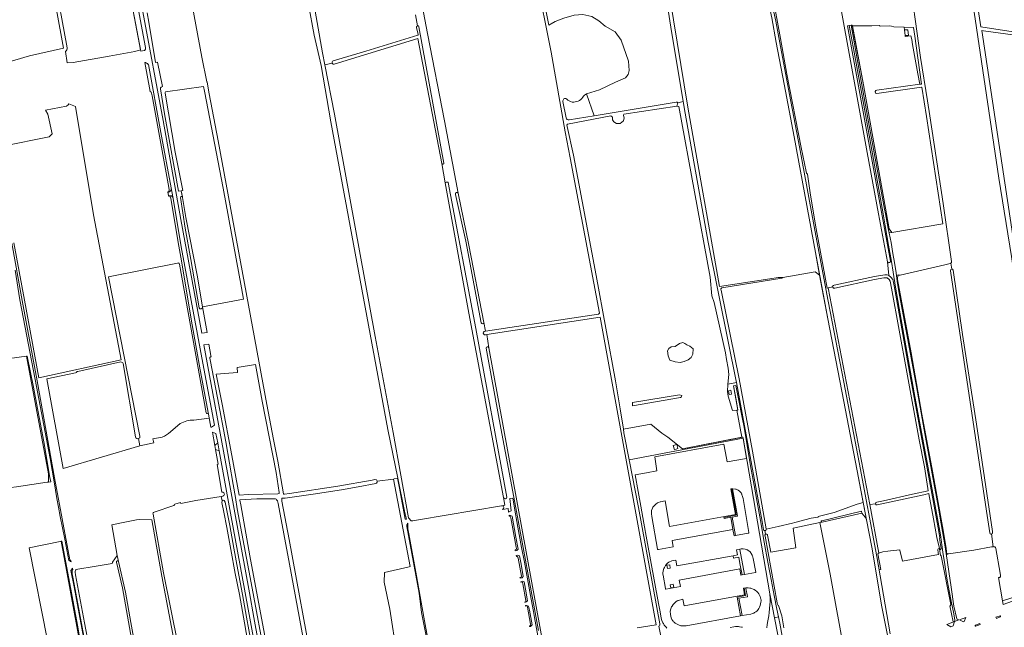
# Model space of a CAD drawing. Header units: metres. Extents: x 209813 to 223847, y 571801 to 587119.
# Tile 138 of 256: x 215557 to 216379, y 574295 to 574802. Entities that reach past the tile are written whole.
import ezdxf

# ---------------------------------------------------------------- set-up
doc = ezdxf.new("R2010")
doc.units = ezdxf.units.M
for name, color, linetype, lineweight in [('B-RO-GR-BEPLANTING_CULTUUR_BOSPLANTSOEN-GV', 8, 'Continuous', 0), ('B-RO-GR-BEPLANTING_CULTUUR_HEESTERS-GV', 8, 'Continuous', 0), ('B-RO-GR-BEPLANTING_CULTUUR_ROOS-GV', 8, 'Continuous', 0), ('B-RO-GR-BOUWLAND-GV', 8, 'Continuous', 0), ('B-RO-GR-GRAS-GV', 8, 'Continuous', 0), ('B-RO-GR-GROENVOORZIENING-GV', 8, 'Continuous', 0), ('B-RO-OG-TERREIN_CULTUURSCHEIDING-GV', 8, 'Continuous', 0), ('B-RO-OG-WEG-GV', 8, 'Continuous', 0), ('B-RO-VH-ONVERHARD-GV', 8, 'Continuous', 0), ('B-RO-VH-VERHARDING_PUIN-GV', 8, 'Continuous', 0), ('B-RO-VH-VERHARDING_STRAATBAKSTEEN-GV', 8, 'Continuous', 0), ('B-RO-VH-VERHARDING_TEGEL-GV', 8, 'Continuous', 0)]:
    doc.layers.add(name, color=color, linetype=linetype, lineweight=lineweight)

msp = doc.modelspace()

# ---------------------------------------------------------------- linework, layer by layer
at = {"layer": 'B-RO-GR-BEPLANTING_CULTUUR_BOSPLANTSOEN-GV'}
for points in [[(216013.696, 574736.089, 0.6869711), (216010.765, 574733.973)], [(216018.437, 574733.515, -0.1703074), (216013.696, 574736.089)], [(216027.389, 574737.437, -0.2659153), (216018.437, 574733.515)], [(216030.51, 574740.413, 0.126084), (216027.389, 574737.437)], [(216013.313, 574720.266, 0.4161956), (216015.908, 574718.694)]]:
    msp.add_lwpolyline(points, format="xyb", dxfattribs=at)
at = {"layer": 'B-RO-GR-BEPLANTING_CULTUUR_BOSPLANTSOEN-GV', "flags": 128}
for points in [[(216015.908, 574718.694), (216036.834, 574721.997), (216030.51, 574740.413)], [(216010.747, 574734.046), (216013.313, 574720.266)]]:
    msp.add_lwpolyline(points, dxfattribs=at)
at = {"layer": 'B-RO-GR-BEPLANTING_CULTUUR_HEESTERS-GV', "flags": 128}
msp.add_lwpolyline([(216390.212, 574317.818), (216389.906, 574318.848), (216404.117, 574323.713), (216404.502, 574322.546), (216415.247, 574326.056), (216423.244, 574328.53), (216422.961, 574331.591), (216416.02, 574329.2), (216401.82, 574324.56), (216390.07, 574320.67), (216377.99, 574316.765), (216378.515, 574313.777)], close=True, dxfattribs=at)
for points in [[(216183.472, 574322.692), (216183.74, 574318.06), (216183.8, 574316.66), (216183.85, 574315.93), (216183.59, 574313.26), (216182.89, 574307.05), (216182.58, 574304.23), (216181.92, 574300.05), (216181.4, 574296.85), (216181.14, 574294.08)], [(216196.31, 574255.866), (216195.31, 574261.84), (216191.78, 574279.69), (216183.472, 574322.692)]]:
    msp.add_lwpolyline(points, dxfattribs=at)
at = {"layer": 'B-RO-GR-BEPLANTING_CULTUUR_ROOS-GV', "flags": 128}
for points in [[(216345.949, 574299.384), (216347.197, 574302.782), (216341.856, 574300.901), (216345.155, 574299.084)], [(216334.63, 574295.107), (216336.589, 574295.848), (216337.7, 574299.44), (216331.309, 574296.912)]]:
    msp.add_lwpolyline(points, close=True, dxfattribs=at)
for points in [[(216375.837, 574304.237), (216372.426, 574302.957)], [(216372.426, 574302.957), (216372.725, 574302.069), (216376.006, 574303.305)], [(216357.03, 574296.153), (216359.212, 574296.975), (216358.861, 574297.861), (216355.179, 574296.472)], [(216355.653, 574295.634), (216357.03, 574296.153)]]:
    msp.add_lwpolyline(points, dxfattribs=at)
at = {"layer": 'B-RO-GR-BEPLANTING_CULTUUR_ROOS-GV'}
for points in [[(216376.006, 574303.305, 0.8314452), (216375.837, 574304.237)], [(216355.179, 574296.472, 0.8289052), (216355.653, 574295.634)]]:
    msp.add_lwpolyline(points, format="xyb", dxfattribs=at)
at = {"layer": 'B-RO-GR-BOUWLAND-GV', "flags": 128}
for points in [[(216185.97, 574821.7), (216192.56, 574786.63), (216197.69, 574756.64), (216209.66, 574695.36), (216213.8, 574675.57), (216214.22, 574674.16), (216214.93, 574673.15), (216217.5, 574655.68), (216222.12, 574627.41), (216227.99, 574596.07), (216231.43, 574577.996), (216236.078, 574579.066), (216235.968, 574579.527), (216236.602, 574580.161), (216237.156, 574580.449), (216270.824, 574587.792), (216279.466, 574589.245), (216281.406, 574589.137), (216282.87, 574588.518), (216281.718, 574600.062), (216274.341, 574639.956), (216264.783, 574691.354), (216248.793, 574780.235), (216240.786, 574823.04)], [(216072.671, 574294.105), (216088.724, 574296.652), (216041.741, 574553.649), (215947.041, 574539.171), (215948.737, 574528.233), (215992.029, 574292.329)]]:
    msp.add_lwpolyline(points, dxfattribs=at)
at = {"layer": 'B-RO-GR-GRAS-GV', "flags": 128}
for points in [[(215610.822, 575286.571), (215611.211, 575286.753), (215612.495, 575286.358), (215612.978, 575285.04), (215614.533, 575277.827), (215628.185, 575204.97), (215643.959, 575122.839), (215652.486, 575075.944), (215663.742, 575012.485), (215680.252, 574925.495), (215682.694, 574913.89), (215709.102, 574770.9), (215713.398, 574750.261), (215713.562, 574749.954), (215715.225, 574740.418), (215722.76, 574701.187), (215763.35, 574480.743), (215769.035, 574451.591), (215772.455, 574433.342), (215777.239, 574406.106), (215777.508, 574405.882), (215777.669, 574405.77)], [(215744.372, 575133.818), (215775.641, 574959.802), (215780.162, 574938.559), (215778.68, 574937.501), (215779.527, 574931.151), (215781.432, 574930.939), (215785.144, 574915.726), (215809.947, 574774.67), (215811.91, 574764.455), (215817.895, 574766.082)], [(216420.261, 574371.243), (216397.297, 574519.552), (216385.45, 574604.463), (216374.913, 574669.955), (216353.105, 574815.979), (216340.755, 574889.49), (216328.281, 574983.35)], [(215963.619, 574959.464), (215881.595, 574946.234), (215872.997, 574943.403), (215869.646, 574941.127), (215883.761, 574863.932), (215897.537, 574790.73), (215911.913, 574717.708), (215923.334, 574657.323)], [(215944.743, 574549.18), (215945.897, 574542.043), (216040.42, 574556.113), (216041.216, 574557.023), (216016.869, 574686.836), (216012.587, 574708.592), (216000.827, 574775.122), (215988.391, 574837.751), (215983.306, 574868.984), (215969.697, 574941.477), (215965.497, 574958.087)], [(215777.669, 574405.77), (215778.047, 574405.785), (215782.426, 574406.466), (215822.587, 574412.526), (215851.317, 574417.67), (215853.662, 574418.139), (215855.04, 574417.779), (215855.453, 574416.686), (215869.136, 574418.394), (215869.725, 574418.567), (215872.92, 574419.19), (215864.523, 574460.007), (215816.909, 574716.981), (215808.755, 574764.024), (215803.04, 574789.424), (215788.594, 574866.418), (215781.767, 574904.201), (215777.164, 574929.125), (215778.496, 574930.521), (215779.527, 574931.151)], [(215595.285, 574775.702), (215596.482, 574766.191), (215601.636, 574766.475), (215631.67, 574771.736), (215653.049, 574775.608), (215657.818, 574776.991), (215646.79, 574836.14), (215640.325, 574873.31), (215635.4, 574899.19), (215634.674, 574904.058)], [(215574.42, 574899.076), (215574.837, 574897.032), (215596.661, 574778.841)], [(216225.12, 574588.737), (216221.54, 574607.66), (216203.91, 574704.41), (216195.49, 574748.38), (216188.94, 574783.29), (216185.11, 574803.87), (216182.16, 574817.95), (216176.94, 574840.84), (216173.56, 574856.69), (216166.225, 574891.843), (216167.858, 574892.187)], [(216399.791, 574899.163), (216345.604, 574889.468), (216359.69, 574796.293), (216415.799, 574787.816), (216416.676, 574786.557), (216421.776, 574785.854)], [(216111.44, 574875.902), (216113.092, 574861.793), (216094.092, 574856.814), (216115.113, 574729.112), (216141.38, 574579.457), (216183.584, 574585.743), (216190.561, 574586.756), (216194.262, 574586.879), (216221.333, 574591.708)], [(216106.695, 574732.885), (216111.266, 574733.958), (216100.794, 574796.148), (216090.809, 574860.506), (216110.494, 574863.919), (216108.091, 574875.425)], [(216298.992, 574845.116), (216309.486, 574770.775), (216315.312, 574734.513), (216317.15, 574721.924), (216328.293, 574648.746), (216335.346, 574600.278), (216335.258, 574599.515), (216334.717, 574598.888), (216335.468, 574593.832), (216336.205, 574593.789), (216336.704, 574593.14), (216344.574, 574539.28), (216356.087, 574464.419), (216369.41, 574374.721), (216369.513, 574373.932), (216369.513, 574373.371), (216369.102, 574372.651), (216368.742, 574372.588)], [(215992.2, 574831.247), (215999.031, 574797.723), (216004.087, 574800.673), (216011.592, 574803.649), (216019.992, 574806.045), (216027.366, 574806.677), (216034.875, 574804.839), (216040.828, 574801.267), (216045.883, 574796.768), (216054.297, 574792.164), (216059.456, 574785.1), (216065.409, 574767.558), (216066.124, 574759.858), (216065.092, 574756.366), (216063.028, 574753.826), (216054.694, 574750.016), (216041.225, 574743.588), (216030.51, 574740.413), (216036.834, 574721.997), (216105.214, 574733.283)], [(215889.268, 574797.199), (215887.65, 574806.338)], [(215889.728, 574789.779), (215888.54, 574795.894)], [(216295.862, 574796.034), (216287.097, 574796.316), (216285.245, 574796.978), (216283.327, 574797.176), (216275.72, 574796.978), (216274.926, 574797.375), (216268.642, 574797.242), (216258.456, 574797.176), (216252.521, 574797.035), (216261.72, 574747.951), (216280.92, 574640.1), (216283.1, 574627.47), (216285.3, 574624.52), (216327.938, 574631.711), (216314.326, 574721.433), (216310.536, 574746.021), (216310.107, 574746.009), (216272.912, 574740.625), (216271.855, 574740.777), (216271.386, 574742.252), (216271.933, 574743.255), (216272.841, 574743.446), (216308.762, 574748.324)], [(216296.493, 574789.202), (216296.078, 574793.692)], [(215811.91, 574764.455), (215819.831, 574723.24), (215854.008, 574537.606), (215868.949, 574457.512), (215881.825, 574385.971), (215883.979, 574383.496), (215885.394, 574383.511), (215890.122, 574384.37), (215959.414, 574396.08), (215962.075, 574396.627), (215961.18, 574403.151), (215932.053, 574557.113), (215912.458, 574665.86), (215909.674, 574682.113), (215889.544, 574786.593)], [(215818.843, 574767.902), (215846.105, 574775.891), (215889.526, 574789.314)], [(215889.544, 574786.593), (215819.745, 574765.1)], [(216416.676, 574786.557), (216415.113, 574785.734), (216362.097, 574793.001), (216360.654, 574793.29), (216388.702, 574607.031), (216389.536, 574606.535), (216389.535, 574605.784)], [(215743.992, 574568.875), (215742.344, 574578.15), (215726.98, 574661.538), (215711.383, 574742.661), (215710.568, 574746.514), (215678.838, 574741.991)], [(215678.349, 574741), (215686.871, 574691.51), (215692.19, 574665.249), (215693.183, 574659.651), (215691.94, 574659.37), (215693, 574653.73), (215695.81, 574636.95), (215705.09, 574588.72), (215709.745, 574562.412), (215743.992, 574568.875)], [(215552.178, 574615.855), (215560.848, 574568.045), (215573.028, 574503.032), (215641.597, 574518.031), (215618.492, 574639.173), (215603.578, 574729.72), (215597.877, 574731.916), (215597.455, 574731.071), (215596.185, 574730.102), (215578.469, 574726.692), (215580.358, 574723.389), (215584.185, 574706.984), (215581.684, 574704.532), (215542.893, 574696.614)], [(216146.493, 574523.992), (216137.135, 574565.938), (216134.952, 574571.428), (216133.823, 574587.29), (216107.486, 574729.688), (216105.904, 574729.951), (216061.713, 574723.363), (216061.324, 574722.349), (216061.785, 574720.161), (216061.327, 574717.848), (216058.575, 574715.678), (216055.506, 574715.519), (216053.234, 574716.986), (216052.146, 574718.509), (216052.175, 574720.708), (216050.693, 574721.934), (216014.387, 574714.928), (216013.957, 574714.249), (216014.146, 574712.988), (216019.59, 574688.981), (216038.398, 574588.652), (216054.668, 574500.625), (216058.531, 574477.266), (216061.185, 574460.239), (216084.134, 574464.341), (216093.196, 574456.867), (216098.289, 574453.361), (216110.712, 574443.826), (216160.016, 574453.381), (216155.829, 574476.068), (216152.33, 574475.881), (216148.688, 574487.77), (216148.11, 574491.592), (216148.522, 574497.664)], [(216106.695, 574732.885), (216105.904, 574729.951)], [(216146.493, 574523.992), (216147.202, 574518.435), (216148.83, 574511.172), (216149.345, 574505.775), (216148.522, 574497.664), (216155.673, 574499.115), (216155.194, 574501.721), (216148.937, 574531.965), (216131.994, 574616.542), (216112.913, 574724.174), (216111.266, 574733.958)], [(215923.334, 574657.323), (215932.109, 574614.023), (215944.738, 574549.401)], [(216334.717, 574598.888), (216334.112, 574598.513), (216329.614, 574597.455), (216292.465, 574588.965), (216290.665, 574588.812), (216290.362, 574589.037), (216290.27, 574585.29), (216301.55, 574523.97), (216310.51, 574472.64), (216318.94, 574428.05), (216328.23, 574375.65), (216330.75, 574360.32), (216331.37, 574355.45), (216331.762, 574355.513), (216331.861, 574355.89), (216332.801, 574356.105), (216353.784, 574359.2), (216368.645, 574361.865), (216370.144, 574361.973), (216368.742, 574372.588), (216368.243, 574372.5), (216367.451, 574372.839), (216367.234, 574373.653), (216364.608, 574391.72), (216334.422, 574592.364), (216334.46, 574592.902), (216334.702, 574593.628), (216335.468, 574593.832)], [(216261.597, 574398.906), (216256.59, 574425.29), (216243.58, 574491.86), (216231.98, 574552.47), (216225.12, 574588.737), (216221.333, 574591.708)], [(216194.262, 574586.879), (216194.209, 574586.601), (216193.688, 574586.397), (216143.419, 574578.147)], [(216271.772, 574397.742), (216272.06, 574398.778), (216272.821, 574399.158), (216278.465, 574400.364), (216302.731, 574405.85), (216315.863, 574408.706), (216315.616, 574410.651), (216312.6, 574428.616), (216308.223, 574451.218), (216297.94, 574507.661), (216285.268, 574577.835), (216284.043, 574583.861), (216283.098, 574585.086), (216281.547, 574586.497), (216280.407, 574586.624), (216278.708, 574586.546), (216270.83, 574585.321), (216237.726, 574578.091), (216236.616, 574577.947), (216236.167, 574578.691), (216236.078, 574579.066), (216232.125, 574578.156), (216267.075, 574397.123)], [(216142.715, 574576.885), (216142.872, 574576.379), (216157.796, 574502.199), (216169.169, 574441.829), (216180.554, 574377.02), (216180.531, 574376.615), (216190.491, 574378.811), (216202.448, 574381.62), (216204.285, 574382.232), (216218.15, 574385.689), (216223.948, 574386.734)], [(215562.589, 574521.026), (215539.99, 574518), (215513.987, 574514.181), (215514.769, 574510.273), (215519.805, 574488.473), (215533.899, 574410.666)], [(215534.968, 574409.687), (215554.333, 574411.923), (215579.905, 574415.786), (215581.037, 574415.943), (215581.133, 574422.921), (215562.589, 574521.026)], [(215641.362, 574516.33), (215605.41, 574508.35), (215605.07, 574508.36), (215604.65, 574508.16), (215604.53, 574507.86), (215604.5, 574507.58), (215604.26, 574507.39), (215603.63, 574507.29), (215579.582, 574502.266), (215593.341, 574427.359), (215657.4, 574446.1), (215656.221, 574452.253)], [(215653.801, 574453.723), (215643.291, 574514.904)], [(215855.453, 574416.686), (215855.533, 574415.91), (215855.067, 574415.181), (215854.346, 574414.678), (215839.806, 574411.918), (215825.81, 574409.438), (215802.071, 574405.892), (215778.692, 574402.424), (215776.999, 574402.447), (215776.468, 574402.436), (215776.23, 574402.375), (215776.042, 574402.255), (215775.934, 574402.067), (215775.917, 574401.435), (215776.052, 574399.964), (215782.145, 574367.902), (215802.23, 574257.058)], [(215871.87, 574272.001), (215866.043, 574309.897), (215861.374, 574332.248), (215861.573, 574340.281), (215882.36, 574345.193), (215883.236, 574345.354), (215869.136, 574418.394)], [(215724.3, 574238.709), (215754.881, 574244.054), (215752.094, 574257.541), (215748.565, 574275.664), (215744.702, 574298.373), (215740.421, 574321.885), (215737.077, 574339.507), (215733.398, 574359.505), (215730.087, 574378.114), (215727.545, 574390.866), (215725.889, 574398.965), (215726.057, 574400.304), (215725.302, 574403.902), (215704.132, 574400.632), (215691.431, 574398.193), (215691.238, 574398.993), (215686.648, 574397.511)], [(215805.443, 574225.181), (215800.883, 574246.198), (215782.284, 574347.378), (215772.748, 574397.919), (215772.188, 574400.308), (215771.589, 574401.254), (215771.123, 574401.721), (215770.709, 574401.928), (215769.601, 574401.96), (215755.042, 574401.92), (215740.877, 574401.147), (215740.888, 574400.763), (215741.571, 574396.917), (215749.263, 574354.244), (215769.931, 574244.318), (215773.781, 574223.705), (215773.913, 574222.787), (215773.913, 574222.048), (215773.226, 574221.096), (215772.118, 574220.975), (215771.117, 574220.744), (215771.765, 574217.088), (215773.71, 574217.404)], [(216264.332, 574384.493), (216261.597, 574398.906), (216256.612, 574397.538), (216237.273, 574390.479), (216223.948, 574387.202), (216223.948, 574386.734)], [(215685.801, 574396.482), (215669.215, 574390.931)], [(216226.981, 574383.625), (216260.135, 574391.694), (216260.489, 574389.854)], [(215686.811, 574278.472), (215675.592, 574337.433), (215667.296, 574384.432), (215657.18, 574384.76), (215654.66, 574384.53), (215646.093, 574382.82), (215633.889, 574380.162), (215638.34, 574354.51), (215639.443, 574349.511), (215645.277, 574323.88), (215649.74, 574298.642), (215654.673, 574271.136)], [(215668.319, 574389.059), (215677.143, 574340.078), (215689.422, 574279.455)], [(216180.046, 574372.367), (216180.902, 574372.544), (216181.47, 574372.135), (216181.658, 574371.664), (216184.325, 574357.442), (216205.239, 574360.972), (216202.885, 574377.415), (216225.324, 574382.169), (216227.048, 574382.546)], [(216225.324, 574382.169), (216233.828, 574338.907), (216246.554, 574270.086), (216282.691, 574279.783), (216282.87, 574280.45), (216282.97, 574281.13), (216282.96, 574282.51), (216277.18, 574311.59), (216268.66, 574361.69), (216264.332, 574384.493), (216263.524, 574386.069), (216263.171, 574386.589), (216260.489, 574389.854), (216227.241, 574382.588)], [(216180.531, 574376.615), (216180.512, 574376.266), (216180.066, 574375.502), (216179.465, 574375.476), (216180.046, 574372.367)], [(216377.99, 574316.765), (216390.07, 574320.67), (216401.82, 574324.56), (216416.02, 574329.2), (216426.87, 574332.85), (216424.86, 574342.44), (216423.45, 574352.4), (216422.33, 574361.21), (216421.42, 574368.53), (216421.471, 574370.127)], [(216370.144, 574361.973), (216370.433, 574361.994), (216370.961, 574361.975), (216371.527, 574361.786), (216371.953, 574361.211), (216372.222, 574360.545), (216375.787, 574339.777), (216376.138, 574337.853), (216376.161, 574337.099), (216375.593, 574336.303), (216374.558, 574336.303), (216377.99, 574316.765)], [(215638.34, 574354.51), (215634.536, 574349.129), (215634.459, 574348.282), (215633.676, 574347.803), (215632.627, 574347.7), (215619.076, 574345.289), (215605.523, 574343.182), (215603.974, 574342.621), (215603.696, 574342.385), (215603.476, 574342.144), (215603.3, 574341.396), (215603.248, 574340.629), (215603.713, 574338.316), (215611.099, 574298.373), (215625.553, 574222.522), (215627.138, 574213.849)], [(215652.731, 574270.845), (215642.866, 574327.534), (215637.741, 574349.041)]]:
    msp.add_lwpolyline(points, dxfattribs=at)
for points in [[(215513.271, 574759.961), (215545.323, 574766.206), (215565.266, 574772.059), (215593.493, 574778.602), (215564.93, 574935.844), (215564.807, 574936.674), (215559.576, 574935.936), (215559.144, 574933.492), (215486.589, 574921.686), (215484.519, 574921.209), (215483.52, 574920.586), (215483.319, 574919.746), (215483.499, 574918.02), (215495.526, 574847.235), (215506.666, 574779.575), (215509.105, 574765.411), (215509.858, 574761.893), (215510.342, 574760.747), (215510.921, 574760.191), (215511.783, 574759.906)], [(216303.457, 574795.79), (216295.862, 574796.034), (216296.078, 574793.692), (216298.774, 574793.829), (216299.369, 574789.199), (216296.493, 574789.202), (216296.591, 574788.141), (216301.42, 574788.802), (216302.214, 574785.759), (216302.677, 574781.592), (216307.042, 574757.118), (216308.762, 574748.324), (216310.259, 574748.528), (216310.028, 574750.266), (216304.537, 574788.459)], [(216104.437, 574516.333), (216100.013, 574517.799), (216098.588, 574521.316), (216098.16, 574525.515), (216099.282, 574527.643), (216101.083, 574528.851), (216104.359, 574529.284), (216107.964, 574531.765), (216110.973, 574532.525), (216112.66, 574531.732), (216114.281, 574530.541), (216116.744, 574529.627), (216119.415, 574527.361), (216119.175, 574522.802), (216117.786, 574520.09), (216115.405, 574518.173), (216112.075, 574516.828), (216108.674, 574515.869)], [(215753.842, 574514.24), (215738.523, 574511.696), (215738.9, 574507.536), (215721.086, 574506.212), (215723.377, 574495.081), (215725.975, 574480.945), (215734.058, 574438.297), (215740.273, 574404.959), (215747.701, 574405.456), (215772.664, 574406.145), (215773.586, 574406.477), (215773.763, 574406.566), (215773.763, 574407.171), (215771.074, 574423.902), (215759.487, 574483.594)], [(216068.824, 574482.313), (216108.166, 574488.819), (216109.934, 574488.347), (216109.69, 574487.21), (216108.991, 574486.548), (216068.901, 574479.761)], [(216316.455, 574406.229), (216316.197, 574406.299), (216312.294, 574405.421), (216273.18, 574396.829), (216272.448, 574396.91), (216271.772, 574397.742), (216267.075, 574397.123), (216274.464, 574356.513), (216275.088, 574356.93), (216277.858, 574357.765), (216282.144, 574358.294), (216284.208, 574358.4), (216292.146, 574359.406), (216292.25, 574359.08), (216294.271, 574350), (216324.531, 574355.543), (216324.213, 574356.813), (216323.843, 574359.564), (216324.266, 574360.094), (216325.15, 574360.363), (216323.093, 574369.733), (216320.166, 574385.237)], [(215590.756, 574366.29), (215564.809, 574360.889), (215580.325, 574283.546), (215581.323, 574274.694), (215584.564, 574274.788), (215601.153, 574278.054), (215606.505, 574279.175), (215607.155, 574279.872), (215607.182, 574281.615), (215591.514, 574366.448)]]:
    msp.add_lwpolyline(points, close=True, dxfattribs=at)
at = {"layer": 'B-RO-GR-GRAS-GV'}
for points in [[(215888.54, 574795.894, -0.4659816), (215889.268, 574797.199)], [(215889.526, 574789.314, 0.4317776), (215889.728, 574789.779)], [(215596.661, 574778.841, -0.2388914), (215595.285, 574775.702)], [(215678.838, 574741.991, 0.2448706), (215678.349, 574741)], [(216105.214, 574733.283, -0.2383298), (216106.695, 574732.885)], [(216143.419, 574578.147, 0.4535567), (216142.715, 574576.885)], [(215944.738, 574549.401, -0.050063), (215944.743, 574549.18)], [(215643.291, 574514.904, 0.3509308), (215641.362, 574516.33)], [(215656.221, 574452.253, -0.4683367), (215653.801, 574453.723)], [(215669.215, 574390.931, 0.4168437), (215668.319, 574389.059)], [(215686.648, 574397.511, -0.2717795), (215685.801, 574396.482)], [(215637.741, 574349.041, -1.0332857), (215639.443, 574349.511)]]:
    msp.add_lwpolyline(points, format="xyb", dxfattribs=at)
for centre, radius, start, end in [((215819.306, 574766.504), 1.472, 108.309594, 286.478898), ((216227.031, 574383.087), 0.541, 95.263977, 292.208476)]:
    msp.add_arc(centre, radius, start, end, dxfattribs=at)
at = {"layer": 'B-RO-GR-GROENVOORZIENING-GV', "flags": 128}
for points in [[(216184.75, 574818.6), (216188.44, 574800.99), (216191.83, 574782.86), (216199.91, 574739.88), (216208.35, 574695.96), (216218.6, 574640.1), (216221.88, 574621.99), (216232.25, 574567.11), (216245.25, 574499.34), (216258.26, 574432.22), (216272.85, 574353.69), (216274.785, 574342.567), (216276.169, 574342.782), (216273.743, 574356.031), (216274.464, 574356.513), (216267.075, 574397.123), (216232.125, 574578.156), (216231.43, 574577.996), (216227.99, 574596.07), (216222.12, 574627.41), (216217.5, 574655.68), (216214.93, 574673.15), (216214.22, 574674.16), (216213.8, 574675.57), (216209.66, 574695.36), (216197.69, 574756.64), (216192.56, 574786.63), (216185.97, 574821.7)], [(215688.671, 574598.955), (215631.131, 574587.391), (215657.445, 574454.282)], [(215712.731, 574473.872), (215690.384, 574597.947)], [(215702.466, 574467.815), (215715.331, 574469.411), (215714.493, 574474.264)], [(215683, 574457.989), (215691.109, 574464.758)], [(215656.221, 574452.253), (215657.4, 574446.1), (215668.874, 574448.774), (215668.253, 574452.113), (215675.844, 574453.614)], [(216097.43, 574293.87), (216096.87, 574294.61), (216096.33, 574295.16), (216095.37, 574296.5), (216094.58, 574297.86), (216094.22, 574298.46), (216093.45, 574300.23), (216092.88, 574302.14), (216091.81, 574307.5), (216090.57, 574314.37), (216080.83, 574367.8), (216078.23, 574381.7), (216075.82, 574395.72), (216073.49, 574408.12), (216071, 574422.08), (216080.63, 574423.77), (216089.199, 574425.363), (216087.4, 574437.13), (216145, 574447.68), (216147.246, 574435.935), (216148, 574432.81), (216164.073, 574435.666), (216161.16, 574452.63)], [(216066.035, 574434.54), (216073.737, 574394.742), (216091.682, 574297.488)], [(216090.869, 574295.583), (216098.618, 574255.834), (216103.008, 574230.268), (216103.173, 574229.815), (216104.014, 574229.155), (216104.331, 574229.069)], [(216160.81, 574294.59), (216159.82, 574294.84), (216158.22, 574295.04), (216157.42, 574295.15), (216154.83, 574295.16), (216153.41, 574295.04), (216150.35, 574294.52)]]:
    msp.add_lwpolyline(points, dxfattribs=at)
for points in [[(216326.025, 574354.61), (216326.199, 574354.605), (216326.437, 574354.552), (216326.583, 574354.42), (216326.73, 574354.202), (216334.626, 574313.606), (216334.639, 574313.33), (216334.542, 574313.029), (216334.338, 574312.787), (216334.062, 574312.66), (216333.896, 574312.626), (216336.708, 574299.048), (216337.7, 574299.44), (216338.08, 574300.57), (216337.12, 574305.76), (216334.91, 574316.4), (216333.28, 574325.07), (216331.49, 574335.8), (216329.65, 574347.01), (216328.15, 574357.31), (216326.12, 574371.76), (216315.87, 574427.76), (216304.21, 574490.51), (216291.55, 574561.27), (216288.54, 574578.83), (216286.58, 574591.44), (216285.29, 574600.35), (216282.56, 574613.9), (216279.79, 574630.09), (216278.26, 574640.1), (216262.07, 574730.98), (216253.96, 574775.11), (216249.83, 574797.297), (216248.436, 574797.043), (216271.857, 574668.625), (216284.288, 574600.637), (216284.198, 574599.95), (216283.587, 574599.372), (216282.535, 574599.147), (216281.718, 574600.062), (216282.87, 574588.518), (216284.601, 574587.179), (216286.14, 574585.154), (216286.517, 574584.163), (216287.362, 574579.899), (216292.206, 574553.504), (216300.313, 574507.751), (216324.734, 574374.528), (216325.621, 574369.345), (216325.358, 574368.828), (216326.517, 574360.442), (216326.491, 574360.178), (216326.393, 574359.915), (216325.95, 574359.702), (216325.704, 574359.67), (216325.475, 574359.784), (216325.311, 574359.915), (216325.169, 574360.233)], [(216283.218, 574624.169), (216285.3, 574624.52), (216283.1, 574627.47), (216280.92, 574640.1), (216261.72, 574747.951), (216252.412, 574797.616), (216251.412, 574797.585), (216257.74, 574761.89), (216266.47, 574714.01), (216279.28, 574643.93), (216280.09, 574640.1), (216282.49, 574627.81)], [(216061.185, 574460.239), (216061.695, 574456.963), (216066.035, 574434.54), (216161.16, 574452.63), (216160.989, 574453.57), (216110.712, 574443.826), (216098.289, 574453.361), (216093.196, 574456.867), (216084.134, 574464.341)], [(216106.821, 574443.876), (216103.8, 574443.002), (216102.815, 574446.406), (216105.836, 574447.28)], [(215879.074, 574384.839), (215879.973, 574385.05), (215878.299, 574391.702), (215872.92, 574419.19), (215872.618, 574419.131), (215874.17, 574410.99)]]:
    msp.add_lwpolyline(points, close=True, dxfattribs=at)
at = {"layer": 'B-RO-GR-GROENVOORZIENING-GV'}
for points in [[(215690.384, 574597.947, 0.4739692), (215688.671, 574598.955)], [(215714.493, 574474.264, -0.9634662), (215712.731, 574473.872)], [(215691.109, 574464.758, -0.1474449), (215702.466, 574467.815)], [(215675.844, 574453.614, 0.0980484), (215683, 574457.989)], [(215657.445, 574454.282, -0.3642695), (215656.221, 574452.253)], [(216091.682, 574297.488, -0.3406872), (216090.869, 574295.583)]]:
    msp.add_lwpolyline(points, format="xyb", dxfattribs=at)
at = {"layer": 'B-RO-OG-TERREIN_CULTUURSCHEIDING-GV', "flags": 128}
for points in [[(216152.727, 574376.256), (216150.98, 574386.54), (216145.26, 574385.5), (216145.08, 574386.47), (216155.32, 574388.36), (216151.68, 574410.34), (216151.037, 574410.231), (216154.9, 574388.733), (216099.849, 574378.84), (216096.007, 574400.219), (216092.28, 574399.52), (216091.86, 574399.42), (216090.52, 574398.95), (216089.59, 574398.52), (216088.24, 574397.6), (216086.82, 574396.14), (216085.92, 574394.89), (216085.51, 574394.17), (216084.78, 574392.09), (216084.7, 574391.51), (216084.61, 574389.87), (216084.65, 574389.29), (216085.01, 574387.25), (216089.82, 574360), (216090.03, 574359.62), (216090.57, 574359.6), (216102.922, 574361.845), (216101.97, 574367.145)], [(216154.91, 574371.26), (216165.55, 574373.17), (216165.84, 574373.26), (216166.06, 574373.47), (216166.09, 574373.8), (216161.13, 574402.33), (216160.51, 574404.74), (216160.27, 574405.25), (216160.1, 574405.77), (216159.85, 574406.27), (216159.46, 574406.91), (216159.1, 574407.39), (216158.71, 574407.84), (216157.92, 574408.61), (216157.49, 574408.93), (216157, 574409.23), (216155.85, 574409.76), (216155.32, 574409.96), (216154.74, 574410.11), (216152.73, 574410.4), (216152.45, 574410.21), (216156.46, 574387.58), (216152.04, 574386.75)], [(216162.43, 574338.67), (216171.6, 574340.27), (216171.85, 574340.38), (216171.91, 574340.77), (216169.65, 574352.15), (216168.97, 574354.31), (216168.74, 574354.87), (216167.94, 574356.33), (216167.65, 574356.8), (216167.05, 574357.61), (216166.74, 574357.94), (216166.39, 574358.26), (216165.26, 574359.03), (216164.87, 574359.25), (216164.38, 574359.47), (216163.83, 574359.67), (216162.8, 574359.95), (216161.17, 574360.15), (216160.15, 574360.17), (216159.56, 574360.14), (216158.82, 574360.03), (216158.55, 574359.88), (216158.53, 574359.6)], [(216104.903, 574350.806), (216103.31, 574350.55), (216101.79, 574350.17), (216101.09, 574349.9), (216099.78, 574349.28), (216099.18, 574348.94), (216098.17, 574348.19), (216097.49, 574347.57), (216096.42, 574346.15), (216095.43, 574344.51), (216095.1, 574343.79), (216094.83, 574343), (216094.45, 574341.4), (216094.26, 574340), (216094.26, 574339.14), (216094.35, 574338.24), (216096.31, 574326.94), (216096.36, 574326.75), (216096.54, 574326.56), (216096.76, 574326.54), (216108.9, 574328.711), (216107.914, 574334.012), (216158.426, 574343.408), (216159.381, 574338.272), (216160.41, 574338.47), (216158.59, 574347.99), (216157.64, 574353.22), (216153.31, 574352.38), (216152.908, 574354.417), (216105.774, 574345.956)], [(216099.979, 574346.796), (216100.409, 574343.989), (216097.973, 574343.616), (216097.543, 574346.423)], [(216158.968, 574304.09), (216156.2, 574319.93), (216163.12, 574321.16), (216162.11, 574327.28), (216161.439, 574327.21), (216162.432, 574321.869), (216111.92, 574312.473), (216110.883, 574318.047), (216107.23, 574317.14), (216106.71, 574316.97), (216106.23, 574316.73), (216104.9, 574315.8), (216103.79, 574314.82), (216102.77, 574313.66), (216101.9, 574312.37), (216101.5, 574311.6), (216100.81, 574309.93), (216100.58, 574309.09), (216100.41, 574307.69), (216100.46, 574305.68), (216100.87, 574303.58), (216101.42, 574301.82), (216101.67, 574301.26), (216101.98, 574300.79), (216102.29, 574300.24), (216102.76, 574299.77), (216103.18, 574299.26), (216103.65, 574298.79), (216104.54, 574298.05), (216105.06, 574297.7), (216107.72, 574296.41), (216108.75, 574296.06), (216109.3, 574295.92), (216110.47, 574295.75), (216111.1, 574295.72), (216112.37, 574295.73), (216113.75, 574295.89)], [(216102.702, 574330.704), (216103.256, 574328.008), (216100.973, 574327.539), (216100.419, 574330.235)], [(216160.349, 574304.34), (216167.66, 574305.62), (216169.08, 574306.02), (216170.3, 574306.56), (216170.8, 574306.85), (216171.89, 574307.6), (216172.54, 574308.11), (216173.16, 574308.72), (216174.34, 574310.32), (216174.96, 574311.51), (216175.47, 574312.81), (216175.87, 574314.27), (216176.07, 574315.66), (216176.16, 574316.87), (216176.15, 574317.47), (216176.08, 574317.99), (216175.79, 574319.16), (216175.41, 574320.36), (216174.96, 574321.47), (216174.3, 574322.59), (216173.45, 574323.69), (216172.9, 574324.28), (216172.32, 574324.82), (216171.69, 574325.31), (216170.42, 574326.13), (216169.73, 574326.49), (216168.3, 574327.02), (216167.65, 574327.2), (216166.81, 574327.37), (216165.39, 574327.53), (216164.15, 574327.58), (216163.86, 574327.55), (216163.62, 574327.42), (216163.59, 574327.16), (216164.9, 574320.37), (216164.76, 574320.17), (216157.76, 574318.9)]]:
    msp.add_lwpolyline(points, close=True, dxfattribs=at)
at = {"layer": 'B-RO-OG-WEG-GV', "flags": 128}
for points in [[(215615.748, 575065.499), (215612.54, 575082.541), (215612.142, 575082.43), (215611.886, 575082.336), (215611.529, 575082.159), (215611.319, 575081.89), (215611.113, 575081.522), (215610.939, 575080.61), (215613.834, 575064.533), (215625.299, 575000.062), (215637.802, 574931.487), (215638.697, 574927.112), (215640.6, 574914.74), (215659.91, 574808.74), (215676.67, 574717.97), (215691.55, 574635.24), (215709.071, 574540.339), (215713.524, 574541.053)], [(215676.225, 574746.373), (215671.95, 574766.8), (215670.452, 574766.486), (215664.78, 574800.16), (215663.348, 574807.966)], [(215692.917, 574654.173), (215691.94, 574659.37), (215689.713, 574658.887), (215682.5, 574699.082), (215678.025, 574723.571), (215674.612, 574744.564)], [(215706.801, 574561.676), (215699.887, 574601.802), (215695.308, 574628.218), (215691.241, 574653.802)], [(215553.19, 574593.12), (215557.11, 574568.29), (215570.01, 574501.78), (215582.4, 574435.65), (215585.74, 574416.07), (215588.09, 574402.15), (215589.26, 574395.1), (215590.86, 574387.07), (215594.74, 574368.17), (215598.096, 574350.538), (215599.049, 574349.756), (215599.522, 574349.51), (215599.95, 574349.38), (215599.738, 574350.536), (215599.471, 574350.481), (215598.737, 574350.926), (215586.152, 574419.387), (215571.622, 574500.626), (215559.052, 574567.715), (215550.382, 574615.525)], [(215713.524, 574541.053), (215709.772, 574562.259)], [(215762.811, 574264.263), (215750.235, 574331.858), (215738.646, 574393.495), (215737.326, 574403.064), (215735.286, 574414.032), (215729.156, 574449.599), (215722.317, 574486.245), (215716.007, 574518.217), (215715.799, 574519.364), (215715.815, 574520.173), (215716.463, 574520.579), (215716.826, 574520.643), (215716.704, 574521.801), (215714.981, 574531.265), (215710.865, 574530.605), (215730.5, 574423.55), (215739.11, 574376.71), (215748.87, 574323.3), (215752.53, 574302.79), (215759.35, 574266.39)], [(216195.19, 574294.05), (216193.54, 574304.16), (216190.756, 574312.871), (216190.36, 574312.783), (216189.848, 574313.98), (216189.568, 574314.98), (216179.571, 574370.777), (216179.462, 574371.59), (216179.867, 574372.332), (216180.046, 574372.367), (216179.465, 574375.476), (216178.655, 574375.44), (216178.288, 574376.326), (216177.002, 574383.014), (216155.673, 574499.115), (216148.522, 574497.664), (216148.11, 574491.592), (216148.688, 574487.77), (216152.33, 574475.881), (216156.885, 574476.124), (216154.36, 574490.32), (216153.1, 574496.32), (216155.21, 574496.64), (216157.73, 574484.16), (216160.35, 574469.99), (216161.97, 574461.93), (216163.38, 574453.3), (216164.7, 574446.52), (216166.33, 574436.11), (216168.03, 574426.56), (216170.37, 574413.1), (216172.86, 574399.21), (216175.76, 574383.97), (216178.88, 574365.77), (216181.99, 574349.15), (216184.72, 574334.42), (216187.09, 574321.17), (216189.37, 574309.76), (216191.95, 574298.2), (216193.83, 574287.28)], [(215761.57, 574235.12), (215749.61, 574299.05), (215745.33, 574323.3), (215732.96, 574390.02), (215723.577, 574442.088), (215720.468, 574443.264), (215722.651, 574430.895), (215721.832, 574430.757), (215725.926, 574407.557), (215726.717, 574407.651)], [(215726.714, 574404.12), (215725.302, 574403.902), (215726.057, 574400.304), (215727.011, 574400.94), (215727.697, 574400.622), (215728.533, 574399.048), (215729.403, 574395.049), (215732.43, 574379.804), (215735.741, 574360.76), (215739.286, 574342.636), (215743.116, 574321.902), (215746.376, 574303.142), (215750.34, 574281.856)], [(215898.282, 574283.219), (215894.528, 574302.947), (215888.303, 574337.53), (215882.066, 574372.68), (215881.233, 574376.931), (215881.132, 574378.128), (215881.184, 574379.366), (215881.05, 574381.617), (215880.95, 574381.47), (215880.56, 574380.56), (215880.45, 574380.19), (215880.37, 574379.8), (215880.215, 574378.758), (215890.66, 574323.12), (215892.69, 574306.87), (215896.97, 574284.83)], [(215638.01, 574138.249), (215632.321, 574171.316), (215631.188, 574178.104), (215619.018, 574242.486), (215601.655, 574335.006), (215600.887, 574339.345), (215600.747, 574341.092), (215600.828, 574341.964), (215601.113, 574342.732), (215601.236, 574342.894), (215601.011, 574343.934), (215600.112, 574342.763), (215599.725, 574341.976), (215602.33, 574328.29), (215612.95, 574271.21), (215625.85, 574203.3), (215634.85, 574154.51), (215637.65, 574137.63), (215637.98, 574136.19), (215638.949, 574133.58)]]:
    msp.add_lwpolyline(points, dxfattribs=at)
for points in [[(215634.674, 574904.058), (215635.4, 574899.19), (215640.325, 574873.31), (215646.79, 574836.14), (215658.024, 574775.885), (215660.88, 574776.41), (215661.18, 574776.56), (215661.7, 574776.98), (215661.85, 574777.32), (215661.96, 574777.64), (215662.018, 574778.994), (215657.71, 574802.62), (215640.19, 574897.45), (215634.47, 574927.5), (215633.235, 574934.288), (215632.473, 574935.014), (215629.808, 574935.689), (215634.551, 574907.582), (215634.018, 574907.513)], [(215664.615, 574764.756), (215664.357, 574764.942), (215663.733, 574765.548), (215662.92, 574766.077), (215662.013, 574766.455), (215661.54, 574766.436), (215665.983, 574742.317), (215666.798, 574741.757), (215667.174, 574740.879), (215667.672, 574738.629), (215681.55, 574662.102), (215681.838, 574660.154), (215681.616, 574658.675), (215680.662, 574658.463), (215680.71, 574658.134), (215681.12, 574658.19), (215681.42, 574658.26), (215682.07, 574658.5), (215682.46, 574658.73), (215682.77, 574658.96), (215683.21, 574659.46), (215683.34, 574659.82), (215683.4, 574660.34), (215683.459, 574661.842), (215674.97, 574707.98)], [(215681.199, 574654.828), (215682.041, 574655.039), (215682.96, 574654.065), (215683.098, 574653.131), (215689.348, 574616.103), (215691.603, 574603.819), (215700.978, 574547.212), (215707.82, 574509.81), (215714.77, 574472.79), (215716.61, 574461.712), (215717.194, 574461.815), (215719.627, 574463.458), (215710.772, 574510.828), (215691.948, 574612.573), (215685.111, 574652.867), (215684.51, 574654.34), (215684.15, 574654.81), (215683.71, 574655.05), (215683.26, 574655.23), (215681.61, 574655.29), (215681.133, 574655.271)], [(215563.275, 574521.118), (215562.589, 574521.026), (215581.133, 574422.921), (215581.037, 574415.943), (215582.851, 574416.194), (215582.17, 574419.85), (215577.04, 574449.56), (215568.1, 574496.69)], [(216148.967, 574492.302), (216150.998, 574492.647), (216151.543, 574489.438), (216149.512, 574489.092)], [(215720.913, 574456.579), (215717.913, 574457.743), (215719.96, 574446.41), (215722.368, 574448.797)], [(215973.366, 574359.886), (215971.49, 574370.03), (215968.243, 574387.407), (215966.83, 574388.02), (215965.666, 574388.191), (215965.758, 574387.467), (215966.499, 574387.467), (215966.971, 574386.759), (215967.206, 574386.18), (215971.686, 574361.548), (215971.889, 574360.498), (215971.708, 574359.663), (215970.835, 574359.264), (215970.953, 574358.612), (215972.083, 574358.818)], [(215608.048, 574279.983), (215605.55, 574295.01), (215602.25, 574312.94), (215600.23, 574323.3), (215594.74, 574353.27), (215592.211, 574366.593), (215591.514, 574366.448), (215607.182, 574281.615), (215607.155, 574279.872), (215606.505, 574279.175), (215601.153, 574278.054), (215584.564, 574274.788), (215581.323, 574274.694), (215581.413, 574273.896), (215603.42, 574277.55), (215605.136, 574277.974), (215606.831, 574278.587), (215607.361, 574278.89)], [(215974.412, 574354.23), (215972.655, 574354.815), (215971.636, 574354.637), (215971.799, 574353.663), (215972.414, 574353.725), (215973.031, 574353.214), (215973.268, 574352.498), (215976.01, 574337.434), (215975.957, 574336.641), (215974.994, 574336.22), (215974.783, 574336.295), (215974.901, 574335.687), (215976.62, 574336.02), (215977.501, 574337.052), (215975.7, 574347.26)], [(215978.651, 574315.527), (215979.35, 574315.68), (215979.89, 574315.88), (215981.239, 574316.681), (215979.49, 574326.43), (215978.349, 574332.519), (215977.15, 574333.04), (215975.491, 574332.654), (215975.546, 574332.372), (215976.187, 574332.533), (215977.011, 574332.052), (215977.347, 574330.943), (215979.768, 574316.894), (215979.718, 574316.441), (215979.418, 574315.895), (215978.608, 574315.679)], [(215985.024, 574296.614), (215982.74, 574308.82), (215982.064, 574312.359), (215980.29, 574312.86), (215979.92, 574312.92), (215979.59, 574312.94), (215979.388, 574312.932), (215979.549, 574312.363), (215979.674, 574312.459), (215980.752, 574312.459), (215981.155, 574311.501), (215983.744, 574297.358), (215983.892, 574296.7), (215983.451, 574295.859), (215982.659, 574295.74), (215982.784, 574295.183), (215983.71, 574295.37)]]:
    msp.add_lwpolyline(points, close=True, dxfattribs=at)
at = {"layer": 'B-RO-OG-WEG-GV'}
for points in [[(215674.612, 574744.564, -0.4312189), (215676.225, 574746.373)], [(215691.241, 574653.802, -0.6589811), (215692.917, 574654.173)], [(215709.772, 574562.259, -0.8997274), (215706.801, 574561.676)], [(215726.717, 574407.651, -0.6879092), (215726.714, 574404.12)]]:
    msp.add_lwpolyline(points, format="xyb", dxfattribs=at)
at = {"layer": 'B-RO-VH-ONVERHARD-GV', "flags": 128}
for points in [[(215923.334, 574657.323), (215911.913, 574717.708), (215897.537, 574790.73), (215883.761, 574863.932), (215869.646, 574941.127), (215872.997, 574943.403), (215872.266, 574943.162)], [(215890.421, 574796.346), (215911.335, 574682.363)], [(215909.674, 574682.113), (215912.458, 574665.86), (215912.759, 574666.23), (215913.081, 574666.432), (215913.621, 574666.547), (215913.962, 574666.543), (215914.545, 574666.492), (215914.811, 574666.321), (215938.072, 574544.221), (215963.9, 574403.468)], [(215942.55, 574548.92), (215929.73, 574617.357), (215921.035, 574656.308)], [(215945.648, 574542.006), (215945.897, 574542.043), (215944.743, 574549.18)], [(215948.737, 574528.233), (215947.041, 574539.171), (215946.113, 574539.057)], [(215990.382, 574291.998), (215970.413, 574398.881), (215958.878, 574461.01), (215948.143, 574518.574), (215946.574, 574527.866)], [(215961.196, 574403.036), (215962.075, 574396.627), (215959.414, 574396.08)], [(215959.414, 574396.08), (215960.701, 574396.002), (215961.455, 574394.934), (215961.159, 574393.75), (215960.228, 574393.129), (215964.94, 574393.864), (215965.339, 574390.741), (215967.372, 574391.818), (215966.26, 574402.12), (215968.74, 574402.58), (215971.09, 574389.4), (215971.74, 574385.98), (215976.01, 574361.25), (215978.5, 574349.07), (215984.28, 574318), (215986.15, 574307.71), (215987.07, 574302.86), (215989.81, 574287.47), (215992.155, 574274.947), (215995.1, 574275.651), (215992.053, 574292.199)]]:
    msp.add_lwpolyline(points, dxfattribs=at)
at = {"layer": 'B-RO-VH-ONVERHARD-GV'}
for points in [[(215889.268, 574797.199, -0.4380311), (215890.421, 574796.346)], [(215921.035, 574656.308, -0.9803627), (215923.334, 574657.323)], [(215944.743, 574549.18, -0.8243694), (215942.55, 574548.92)], [(215946.113, 574539.057, -1.153764), (215945.648, 574542.006)], [(215946.574, 574527.866, -0.9461946), (215948.737, 574528.233)]]:
    msp.add_lwpolyline(points, format="xyb", dxfattribs=at)
for centre, radius, start in [((215910.498, 574682.283), 0.841, 191.671991), ((215910.498, 574682.283), 0.841, 191.671991), ((215962.544, 574403.276), 1.369, 190.116415)]:
    msp.add_arc(centre, radius, start, 6.692989, dxfattribs=at)
at = {"layer": 'B-RO-VH-VERHARDING_PUIN-GV', "flags": 128}
for points in [[(216284.09, 574289.08), (216272.85, 574353.69), (216258.26, 574432.22), (216245.25, 574499.34), (216232.25, 574567.11), (216221.88, 574621.99), (216218.6, 574640.1), (216208.35, 574695.96), (216199.91, 574739.88), (216191.83, 574782.86), (216188.44, 574800.99), (216184.75, 574818.6)], [(216185.11, 574803.87), (216188.94, 574783.29), (216195.49, 574748.38), (216203.91, 574704.41), (216221.54, 574607.66), (216231.98, 574552.47), (216243.58, 574491.86), (216256.59, 574425.29), (216264.332, 574384.493), (216268.66, 574361.69), (216277.18, 574311.59), (216282.96, 574282.51)]]:
    msp.add_lwpolyline(points, dxfattribs=at)
for points in [[(216288.974, 574590.673), (216287.7, 574599.34), (216286.4, 574606.81), (216284.84, 574616.05), (216282.49, 574627.81), (216280.09, 574640.1), (216279.28, 574643.93), (216266.47, 574714.01), (216257.74, 574761.89), (216251.412, 574797.585), (216249.83, 574797.297), (216253.96, 574775.11), (216262.07, 574730.98), (216278.26, 574640.1), (216279.79, 574630.09), (216282.56, 574613.9), (216285.29, 574600.35), (216286.58, 574591.44), (216288.54, 574578.83), (216291.55, 574561.27), (216304.21, 574490.51), (216315.87, 574427.76), (216326.12, 574371.76), (216328.15, 574357.31), (216329.65, 574347.01), (216331.49, 574335.8), (216333.28, 574325.07), (216334.91, 574316.4), (216337.12, 574305.76), (216338.08, 574300.57), (216337.7, 574299.44), (216341.332, 574300.717), (216340.47, 574300.9), (216340.08, 574301.27), (216339.79, 574301.69), (216337.22, 574312.16), (216334.95, 574328.04), (216329.85, 574361.97), (216326.65, 574381.05), (216324.08, 574395.69), (216319.02, 574422.8), (216312.56, 574459.57), (216306.01, 574495.73), (216291.23, 574575.13), (216289.92, 574583.82)], [(216160.016, 574453.381), (216160.989, 574453.57), (216161.16, 574452.63), (216183.472, 574322.692), (216187.353, 574302.606), (216190.87, 574303.337), (216189.37, 574309.76), (216187.09, 574321.17), (216184.72, 574334.42), (216181.99, 574349.15), (216178.88, 574365.77), (216175.76, 574383.97), (216172.86, 574399.21), (216170.37, 574413.1), (216168.03, 574426.56), (216166.33, 574436.11), (216164.7, 574446.52), (216163.38, 574453.3), (216161.97, 574461.93), (216160.35, 574469.99), (216157.73, 574484.16), (216155.21, 574496.64), (216153.1, 574496.32), (216155.45, 574484.69), (216156.885, 574476.124), (216155.829, 574476.068)]]:
    msp.add_lwpolyline(points, close=True, dxfattribs=at)
at = {"layer": 'B-RO-VH-VERHARDING_STRAATBAKSTEEN-GV', "flags": 128}
for points in [[(215680.71, 574658.134), (215681.133, 574655.271), (215681.61, 574655.29), (215683.26, 574655.23), (215683.71, 574655.05), (215684.15, 574654.81), (215684.51, 574654.34), (215685.111, 574652.867), (215683.459, 574661.842), (215683.4, 574660.34), (215683.34, 574659.82), (215683.21, 574659.46), (215682.77, 574658.96), (215682.46, 574658.73), (215682.07, 574658.5), (215681.42, 574658.26), (215681.12, 574658.19)], [(215720.468, 574443.264), (215723.577, 574442.088), (215722.368, 574448.797), (215719.914, 574446.402)]]:
    msp.add_lwpolyline(points, close=True, dxfattribs=at)
at = {"layer": 'B-RO-VH-VERHARDING_TEGEL-GV', "flags": 128}
for points in [[(216152.73, 574410.4), (216151.68, 574410.34), (216155.32, 574388.36), (216145.08, 574386.47), (216145.26, 574385.5), (216150.98, 574386.54), (216152.727, 574376.256), (216153.664, 574371.036), (216154.91, 574371.26), (216152.04, 574386.75), (216156.46, 574387.58), (216152.45, 574410.21)], [(216158.82, 574360.03), (216155.739, 574359.477), (216156.531, 574355.067), (216152.908, 574354.417), (216153.31, 574352.38), (216157.64, 574353.22), (216158.59, 574347.99), (216160.41, 574338.47), (216162.43, 574338.67), (216158.53, 574359.6), (216158.55, 574359.88)], [(216163.86, 574327.55), (216162.11, 574327.28), (216163.12, 574321.16), (216156.2, 574319.93), (216158.968, 574304.09), (216160.349, 574304.34), (216157.76, 574318.9), (216164.76, 574320.17), (216164.9, 574320.37), (216163.59, 574327.16), (216163.62, 574327.42)]]:
    msp.add_lwpolyline(points, close=True, dxfattribs=at)

doc.saveas('drawing.dxf')
